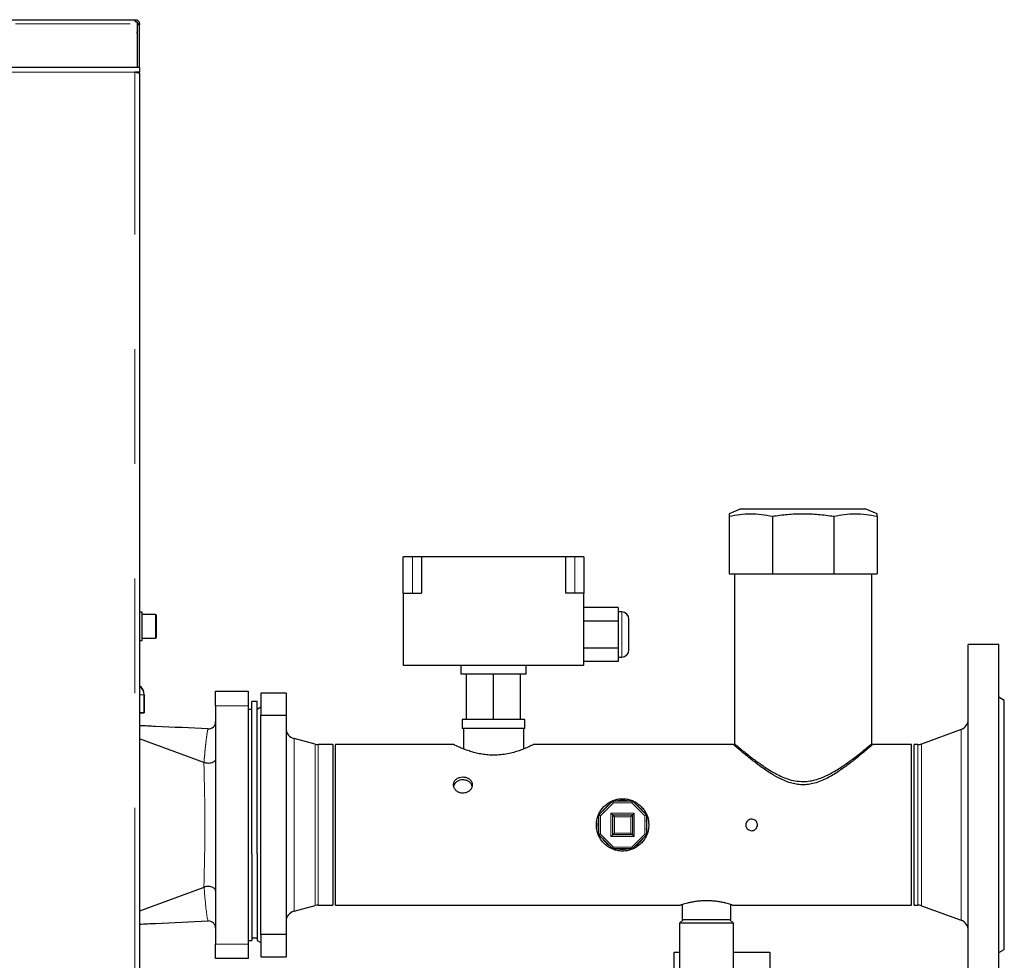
# Model space of a CAD drawing. Header units: millimetres. Extents: x 26 to 239, y 85 to 160.
# Tile 20 of 72: x 67 to 77, y 105 to 116. Entities that reach past the tile are written whole.
import ezdxf

# ---------------------------------------------------------------- set-up
doc = ezdxf.new("R2010")
doc.units = ezdxf.units.MM
doc.linetypes.add('PHANTOM', pattern=[12.7, 6.35, -1.27, 1.27, -1.27, 1.27, -1.27])

msp = doc.modelspace()

# ---------------------------------------------------------------- linework, layer by layer
at = {"color": 7, "linetype": 'Continuous', "lineweight": 25}
for p, q in [((30.903, 115.589), (67.825, 115.589)), ((67.825, 115.589), (67.835, 115.589)), ((67.835, 115.569), (67.835, 115.589)), ((67.855, 115.56), (67.855, 115.544)), ((67.855, 115.544), (67.855, 115.058)), ((67.86, 115.422), (67.855, 115.456)), ((67.86, 115.544), (67.88, 115.544)), ((67.86, 115.544), (67.86, 115.533)), ((67.88, 115.533), (67.86, 115.533)), ((67.86, 115.058), (67.86, 115.533)), ((67.88, 115.544), (67.88, 115.533)), ((67.88, 115.058), (67.88, 115.533)), ((67.86, 115.409), (67.855, 115.409)), ((67.83, 115.058), (54.36, 115.058)), ((67.88, 115.058), (67.83, 115.058)), ((67.88, 115.008), (67.83, 115.008)), ((67.855, 115.008), (67.855, 115.003)), ((67.855, 115.003), (67.855, 115.008)), ((67.88, 115.058), (67.88, 115.008)), ((67.88, 114.994), (67.88, 115.008)), ((67.88, 114.994), (67.88, 87.808)), ((74.547, 110.168), (74.415, 110.115)), ((74.547, 110.168), (74.972, 110.168)), ((74.972, 110.168), (75.923, 110.168)), ((76.055, 110.115), (75.923, 110.168)), ((74.415, 110.088), (74.415, 109.448)), ((74.895, 110.088), (74.895, 109.448)), ((75.575, 110.088), (75.575, 109.448)), ((76.055, 110.088), (76.055, 109.448)), ((70.805, 109.237), (70.805, 109.637)), ((70.905, 109.637), (70.805, 109.637)), ((71.005, 109.637), (70.905, 109.637)), ((72.605, 109.637), (71.005, 109.637)), ((71.005, 109.637), (71.005, 109.237)), ((72.605, 109.237), (72.605, 109.637)), ((72.705, 109.637), (72.605, 109.637)), ((72.805, 109.637), (72.705, 109.637)), ((72.805, 109.637), (72.805, 109.237)), ((74.415, 109.448), (74.895, 109.448)), ((74.474, 109.448), (74.474, 107.566)), ((74.895, 109.448), (75.575, 109.448)), ((75.575, 109.448), (76.055, 109.448)), ((75.996, 107.568), (75.996, 109.448)), ((70.805, 109.237), (70.805, 108.437)), ((70.805, 109.237), (71.005, 109.237)), ((72.805, 109.237), (72.605, 109.237)), ((72.805, 108.437), (72.805, 109.237)), ((67.91, 109.025), (67.88, 109.025)), ((67.91, 108.775), (67.91, 109.025)), ((73.185, 109.077), (72.805, 109.077)), ((73.185, 109.077), (73.185, 108.927)), ((73.225, 109.027), (73.185, 109.027)), ((68.06, 108.998), (67.91, 108.998)), ((68.07, 108.748), (68.07, 108.988)), ((73.185, 108.927), (72.805, 108.927)), ((73.185, 108.927), (73.185, 108.627)), ((73.305, 108.777), (73.305, 108.947)), ((67.88, 108.711), (67.91, 108.711)), ((67.91, 108.711), (67.91, 108.775)), ((67.91, 108.738), (68.06, 108.738)), ((73.305, 108.607), (73.305, 108.777)), ((73.185, 108.627), (72.805, 108.627)), ((73.185, 108.627), (73.185, 108.477)), ((77.405, 108.668), (77.065, 108.668)), ((77.065, 104.668), (77.065, 108.668)), ((77.405, 104.668), (77.405, 108.668)), ((73.185, 108.477), (72.805, 108.477)), ((73.185, 108.527), (73.225, 108.527)), ((70.805, 108.437), (72.805, 108.437)), ((71.445, 108.337), (71.445, 108.437)), ((72.165, 108.337), (72.165, 108.437)), ((72.165, 108.337), (71.445, 108.337)), ((71.505, 107.837), (71.505, 108.337)), ((71.805, 107.837), (71.805, 108.337)), ((72.105, 107.837), (72.105, 108.337)), ((68.725, 107.988), (68.725, 108.148)), ((68.725, 108.148), (69.085, 108.148)), ((69.085, 108.148), (69.085, 107.988)), ((67.933, 108.108), (67.933, 107.908)), ((67.935, 107.908), (67.935, 108.108)), ((69.185, 108.036), (69.125, 108.036)), ((69.125, 106.346), (69.125, 108.036)), ((69.185, 106.346), (69.185, 108.036)), ((69.505, 108.128), (69.225, 108.128)), ((69.225, 108.128), (69.225, 107.884)), ((69.505, 108.128), (69.505, 107.884)), ((77.465, 108.048), (77.405, 108.083)), ((77.465, 105.288), (77.465, 108.048)), ((68.725, 107.988), (68.725, 105.348)), ((69.085, 107.988), (69.085, 105.348)), ((69.125, 107.948), (69.085, 107.948)), ((69.225, 107.971), (69.185, 107.948)), ((67.933, 107.908), (67.88, 107.908)), ((67.88, 107.908), (67.935, 107.908)), ((69.225, 105.452), (69.225, 107.884)), ((69.225, 107.884), (69.505, 107.884)), ((69.505, 107.884), (69.505, 105.452)), ((71.459, 107.837), (71.459, 107.737)), ((71.505, 107.837), (71.459, 107.837)), ((71.805, 107.837), (71.505, 107.837)), ((72.105, 107.837), (71.805, 107.837)), ((72.151, 107.837), (72.105, 107.837)), ((72.151, 107.737), (72.151, 107.837)), ((72.151, 107.737), (71.459, 107.737)), ((71.471, 107.737), (71.471, 107.51)), ((72.139, 107.51), (72.139, 107.737)), ((76.986, 107.724), (76.547, 107.564)), ((68.595, 107.361), (67.88, 107.622)), ((69.83, 107.561), (69.594, 107.624)), ((70.025, 107.557), (69.861, 107.557)), ((70.025, 107.557), (70.025, 106.668)), ((71.366, 107.557), (70.055, 107.557)), ((70.055, 105.779), (70.055, 107.557)), ((74.465, 107.557), (72.244, 107.557)), ((76.435, 107.557), (76.005, 107.557)), ((76.435, 105.779), (76.435, 107.557)), ((76.506, 107.557), (76.465, 107.557)), ((76.465, 105.779), (76.465, 107.557)), ((68.595, 107.361), (68.597, 107.36)), ((72.97, 106.778), (73.125, 106.933)), ((73.125, 106.933), (73.345, 106.933)), ((73.345, 106.933), (73.5, 106.778)), ((72.97, 106.558), (72.97, 106.778)), ((73.125, 106.778), (73.345, 106.778)), ((73.125, 106.558), (73.125, 106.778)), ((73.345, 106.778), (73.345, 106.558)), ((73.5, 106.778), (73.5, 106.558)), ((70.025, 106.668), (70.025, 105.779)), ((73.125, 106.403), (72.97, 106.558)), ((73.145, 106.578), (73.125, 106.558)), ((73.345, 106.558), (73.125, 106.558)), ((73.325, 106.578), (73.345, 106.558)), ((73.365, 106.538), (73.345, 106.558)), ((73.5, 106.558), (73.345, 106.403)), ((73.345, 106.403), (73.125, 106.403)), ((69.125, 106.346), (69.125, 105.388)), ((69.185, 106.346), (69.185, 105.388)), ((68.595, 105.975), (67.88, 105.714)), ((68.597, 105.976), (68.595, 105.975)), ((69.594, 105.712), (69.83, 105.775)), ((69.861, 105.779), (70.025, 105.779)), ((70.055, 105.779), (73.876, 105.779)), ((73.895, 105.785), (73.895, 105.618)), ((74.435, 105.618), (74.435, 105.785)), ((74.454, 105.779), (76.435, 105.779)), ((76.465, 105.779), (76.506, 105.779)), ((76.547, 105.772), (76.986, 105.612)), ((73.905, 105.618), (73.865, 105.578)), ((73.865, 105.578), (73.865, 104.639)), ((74.465, 105.578), (73.865, 105.578)), ((74.165, 105.618), (73.895, 105.618)), ((74.435, 105.618), (74.165, 105.618)), ((74.465, 105.578), (74.425, 105.618)), ((74.465, 104.639), (74.465, 105.578)), ((69.125, 105.416), (69.185, 105.416)), ((69.505, 105.452), (69.225, 105.452)), ((69.225, 105.452), (69.225, 105.208)), ((69.505, 105.452), (69.505, 105.208)), ((68.725, 105.188), (68.725, 105.348)), ((69.085, 105.388), (69.125, 105.388)), ((69.085, 105.348), (69.085, 105.188)), ((69.185, 105.388), (69.225, 105.365)), ((69.085, 105.188), (68.725, 105.188)), ((69.225, 105.208), (69.505, 105.208)), ((73.805, 105.018), (73.805, 105.258)), ((73.805, 105.258), (73.865, 105.258)), ((74.465, 105.258), (74.865, 105.258)), ((74.865, 105.258), (74.865, 105.018)), ((77.405, 105.253), (77.465, 105.288))]:
    msp.add_line(p, q, dxfattribs=at)
at = {"color": 8, "linetype": 'PHANTOM', "lineweight": 18}
for p, q in [((30.948, 115.544), (67.855, 115.544)), ((67.83, 115.008), (54.36, 115.008)), ((67.83, 87.808), (67.83, 115.008)), ((70.905, 109.237), (70.905, 109.637)), ((72.705, 109.237), (72.705, 109.637)), ((73.225, 108.777), (73.225, 109.027)), ((68.06, 108.738), (68.06, 108.998)), ((73.225, 108.527), (73.225, 108.777)), ((67.88, 108.108), (67.933, 108.108)), ((67.88, 108.108), (67.935, 108.108)), ((69.085, 107.988), (68.725, 107.988)), ((76.986, 105.612), (76.986, 107.724)), ((69.594, 107.624), (69.594, 106.668)), ((69.83, 107.561), (69.83, 106.668)), ((69.861, 107.557), (69.861, 106.668)), ((76.506, 105.779), (76.506, 107.557)), ((76.547, 105.772), (76.547, 107.564)), ((68.597, 107.36), (68.597, 107.36)), ((73.134, 106.913), (72.99, 106.769)), ((73.336, 106.913), (73.134, 106.913)), ((73.48, 106.769), (73.336, 106.913)), ((72.99, 106.769), (72.99, 106.566)), ((73.105, 106.538), (73.105, 106.798)), ((73.105, 106.798), (73.365, 106.798)), ((73.325, 106.758), (73.145, 106.758)), ((73.145, 106.758), (73.145, 106.578)), ((73.325, 106.578), (73.325, 106.758)), ((73.365, 106.798), (73.365, 106.538)), ((73.48, 106.566), (73.48, 106.769)), ((69.594, 106.668), (69.594, 105.712)), ((69.83, 106.668), (69.83, 105.775)), ((69.861, 106.668), (69.861, 105.779)), ((72.99, 106.566), (73.134, 106.423)), ((73.365, 106.538), (73.105, 106.538)), ((73.145, 106.578), (73.325, 106.578)), ((73.336, 106.423), (73.48, 106.566)), ((73.134, 106.423), (73.336, 106.423)), ((68.597, 105.976), (68.597, 105.976)), ((68.725, 105.348), (69.085, 105.348))]:
    msp.add_line(p, q, dxfattribs=at)
at = {"color": 7, "linetype": 'Continuous', "lineweight": 25, "flags": 128}
for points in [[(73.134, 106.913), (73.132, 106.917), (73.13, 106.921), (73.129, 106.924), (73.128, 106.927), (73.127, 106.93), (73.126, 106.931), (73.125, 106.933), (73.125, 106.933)], [(73.336, 106.913), (73.338, 106.917), (73.34, 106.921), (73.341, 106.924), (73.342, 106.927), (73.343, 106.93), (73.344, 106.931), (73.345, 106.933), (73.345, 106.933)], [(72.965, 106.668), (72.969, 106.712), (72.97, 106.72)], [(72.99, 106.769), (72.986, 106.771), (72.982, 106.773), (72.979, 106.774), (72.976, 106.775), (72.973, 106.776), (72.972, 106.777), (72.97, 106.778), (72.97, 106.778)], [(73.105, 106.798), (73.109, 106.794), (73.113, 106.79), (73.116, 106.787), (73.119, 106.784), (73.122, 106.781), (73.123, 106.779), (73.125, 106.778), (73.125, 106.778)], [(73.145, 106.758), (73.141, 106.762), (73.137, 106.766), (73.134, 106.769), (73.131, 106.772), (73.128, 106.775), (73.127, 106.776), (73.125, 106.778), (73.125, 106.778)], [(73.325, 106.758), (73.329, 106.762), (73.333, 106.766), (73.336, 106.769), (73.339, 106.772), (73.342, 106.775), (73.343, 106.776), (73.345, 106.778), (73.345, 106.778)], [(73.365, 106.798), (73.361, 106.794), (73.357, 106.79), (73.354, 106.787), (73.351, 106.784), (73.348, 106.781), (73.347, 106.779), (73.345, 106.778), (73.345, 106.778)], [(72.97, 106.616), (72.969, 106.624), (72.965, 106.668)], [(72.99, 106.566), (72.986, 106.565), (72.982, 106.563), (72.979, 106.562), (72.976, 106.561), (72.973, 106.56), (72.972, 106.559), (72.97, 106.558), (72.97, 106.558)], [(73.125, 106.558), (73.125, 106.558), (73.124, 106.557), (73.122, 106.555), (73.12, 106.553), (73.118, 106.551), (73.115, 106.548), (73.112, 106.545), (73.108, 106.541), (73.105, 106.538)], [(73.5, 106.558), (73.5, 106.558), (73.499, 106.559), (73.497, 106.559), (73.495, 106.56), (73.493, 106.561), (73.49, 106.562), (73.487, 106.564), (73.483, 106.565), (73.48, 106.566)], [(73.125, 106.403), (73.125, 106.403), (73.126, 106.404), (73.126, 106.406), (73.127, 106.408), (73.128, 106.41), (73.129, 106.413), (73.131, 106.416), (73.132, 106.42), (73.134, 106.423)], [(73.345, 106.403), (73.345, 106.403), (73.344, 106.405), (73.343, 106.406), (73.342, 106.409), (73.341, 106.412), (73.34, 106.415), (73.338, 106.419), (73.336, 106.423)]]:
    msp.add_lwpolyline(points, dxfattribs=at)
at = {"color": 8, "linetype": 'PHANTOM', "lineweight": 18, "flags": 128}
msp.add_lwpolyline([(68.641, 105.605), (68.64, 105.607), (68.637, 105.618), (68.633, 105.638), (68.629, 105.667), (68.623, 105.705), (68.618, 105.75), (68.612, 105.804), (68.606, 105.866), (68.597, 105.976), (68.597, 105.976), (68.597, 105.976)], dxfattribs=at)
at = {"color": 7, "linetype": 'Continuous', "lineweight": 25}
for centre, radius, start, end in [((73.225, 108.947), 0.08, 0, 90), ((68.06, 108.988), 0.01, 0, 90), ((68.06, 108.748), 0.01, 270, 0), ((73.225, 108.607), 0.08, 270, 0), ((67.815, 108.108), 0.12, 0, 57.2028), ((67.813, 108.108), 0.12, 0, 56.0594), ((68.645, 107.812), 0.08, 267.4162, 360), ((76.945, 107.837), 0.12, 290, 0), ((69.625, 107.74), 0.12, 180, 255), ((69.861, 107.677), 0.12, 255, 270), ((76.506, 107.677), 0.12, 270, 290), ((73.235, 106.668), 0.27, 78.9563, 101.0437), ((73.235, 106.668), 0.27, 123.9563, 146.0437), ((73.235, 106.668), 0.27, 33.9563, 56.0437), ((67.324, 121.662), 16.114, 292.4578, 292.5348), ((73.235, 106.668), 0.27, 348.9563, 11.0437), ((73.235, 106.668), 0.27, 213.9563, 236.0437), ((73.235, 106.668), 0.27, 303.9563, 326.0437), ((73.235, 106.668), 0.27, 258.9563, 281.0437), ((69.861, 105.659), 0.12, 90, 105), ((76.506, 105.659), 0.12, 70, 90), ((69.625, 105.596), 0.12, 105, 180), ((68.645, 105.524), 0.08, 0.0866, 92.602), ((76.945, 105.499), 0.12, 0, 70)]:
    msp.add_arc(centre, radius, start, end, dxfattribs=at)
at = {"color": 8, "linetype": 'PHANTOM', "lineweight": 18}
msp.add_arc((47.832, 106.668), 20.774, 358.0896, 1.9104, dxfattribs=at)
at = {"color": 7, "linetype": 'Continuous', "lineweight": 25}
for points, knots in [([(67.855, 115.56), (67.853, 115.56), (67.849, 115.561), (67.843, 115.564), (67.838, 115.568), (67.833, 115.574), (67.829, 115.579), (67.827, 115.584), (67.825, 115.588), (67.825, 115.588), (67.825, 115.589)], [0, 0, 0, 0, 0.0885188, 0.1839946, 0.2910844, 0.4118859, 0.545625, 0.6905101, 0.841961, 1, 1, 1, 1]), ([(67.835, 115.589), (67.838, 115.589), (67.843, 115.588), (67.851, 115.586), (67.86, 115.582), (67.867, 115.576), (67.873, 115.568), (67.877, 115.56), (67.88, 115.552), (67.88, 115.546), (67.88, 115.544)], [0, 0, 0, 0, 0.115365, 0.238993, 0.368189, 0.5, 0.631869, 0.760884, 0.883213, 1, 1, 1, 1]), ([(67.835, 115.569), (67.836, 115.569), (67.839, 115.569), (67.844, 115.567), (67.849, 115.565), (67.853, 115.562), (67.856, 115.557), (67.858, 115.553), (67.86, 115.548), (67.86, 115.545), (67.86, 115.544)], [0, 0, 0, 0, 0.12478, 0.249984, 0.375107, 0.50003, 0.624957, 0.749911, 0.87374, 1, 1, 1, 1]), ([(67.83, 115.008), (67.836, 115.007), (67.847, 115.005), (67.862, 115.002), (67.874, 114.999), (67.879, 114.996), (67.88, 114.994), (67.88, 114.994)], [0, 0, 0, 0, 0.218152, 0.436328, 0.654486, 0.872648, 1, 1, 1, 1]), ([(74.415, 110.088), (74.454, 110.096), (74.533, 110.111), (74.653, 110.118), (74.774, 110.111), (74.855, 110.096), (74.895, 110.088)], [0, 0, 0, 0, 0.246999, 0.493939, 0.746936, 1, 1, 1, 1]), ([(74.415, 110.115), (74.415, 110.114), (74.415, 110.112), (74.415, 110.096), (74.415, 110.088)], [0, 0, 0, 0, 0.493868, 1, 1, 1, 1]), ([(74.895, 110.088), (74.951, 110.096), (75.062, 110.111), (75.232, 110.118), (75.404, 110.111), (75.518, 110.096), (75.575, 110.088)], [0, 0, 0, 0, 0.247002, 0.49394, 0.746937, 1, 1, 1, 1]), ([(75.575, 110.088), (75.614, 110.096), (75.693, 110.111), (75.813, 110.118), (75.934, 110.111), (76.015, 110.096), (76.055, 110.088)], [0, 0, 0, 0, 0.247001, 0.493939, 0.746936, 1, 1, 1, 1]), ([(76.055, 110.088), (76.055, 110.096), (76.055, 110.11), (76.055, 110.118), (76.055, 110.115), (76.055, 110.115)], [0, 0, 0, 0, 0.494003, 0.987873, 1, 1, 1, 1]), ([(68.641, 107.732), (68.447, 107.741), (68.194, 107.753), (67.94, 107.764), (67.88, 107.767)], [0, 0, 0, 0, 0.763781, 1, 1, 1, 1]), ([(72.244, 107.556), (72.244, 107.556), (72.245, 107.557), (72.236, 107.553), (72.218, 107.544), (72.189, 107.531), (72.151, 107.514), (72.103, 107.495), (72.045, 107.476), (71.978, 107.458), (71.905, 107.446), (71.83, 107.44), (71.76, 107.441), (71.693, 107.448), (71.631, 107.459), (71.573, 107.474), (71.517, 107.492), (71.467, 107.511), (71.424, 107.529), (71.39, 107.545), (71.371, 107.554), (71.364, 107.558), (71.365, 107.557), (71.366, 107.557)], [0, 0, 0, 0, 0.018835, 0.066022, 0.114546, 0.162497, 0.211622, 0.264034, 0.317794, 0.37319, 0.430456, 0.481384, 0.534162, 0.579893, 0.626846, 0.674805, 0.723871, 0.777636, 0.832876, 0.887738, 0.944509, 0.994414, 1, 1, 1, 1]), ([(76.005, 107.557), (76.004, 107.556), (76.001, 107.553), (75.978, 107.533), (75.942, 107.503), (75.89, 107.459), (75.817, 107.4), (75.722, 107.326), (75.632, 107.262), (75.552, 107.213), (75.488, 107.178), (75.418, 107.147), (75.348, 107.125), (75.277, 107.113), (75.209, 107.111), (75.142, 107.12), (75.064, 107.142), (74.977, 107.18), (74.893, 107.227), (74.822, 107.274), (74.762, 107.316), (74.706, 107.359), (74.645, 107.407), (74.582, 107.457), (74.529, 107.502), (74.492, 107.534), (74.471, 107.552), (74.463, 107.559), (74.465, 107.557), (74.465, 107.557)], [0, 0, 0, 0, 0.040863, 0.083114, 0.123939, 0.165768, 0.222219, 0.280286, 0.33806, 0.367678, 0.397286, 0.427448, 0.45814, 0.483709, 0.510002, 0.535584, 0.561816, 0.604113, 0.647501, 0.679742, 0.711985, 0.745167, 0.778342, 0.827289, 0.877471, 0.917659, 0.958945, 0.999173, 1, 1, 1, 1]), ([(74.476, 107.566), (74.476, 107.566), (74.476, 107.566), (74.492, 107.553), (74.519, 107.53), (74.559, 107.497), (74.605, 107.46), (74.652, 107.423), (74.715, 107.376), (74.802, 107.313), (74.903, 107.25), (74.991, 107.205), (75.065, 107.176), (75.147, 107.153), (75.205, 107.15), (75.235, 107.148)], [0, 0, 0, 0, 0.058456, 0.134646, 0.212856, 0.2933, 0.375409, 0.434964, 0.49453, 0.616961, 0.737859, 0.800502, 0.86309, 0.930324, 1, 1, 1, 1]), ([(75.235, 107.148), (75.261, 107.15), (75.313, 107.152), (75.399, 107.174), (75.49, 107.21), (75.574, 107.255), (75.644, 107.298), (75.702, 107.338), (75.758, 107.378), (75.818, 107.423), (75.88, 107.472), (75.933, 107.515), (75.97, 107.546), (75.992, 107.564), (75.995, 107.567), (75.996, 107.568)], [0, 0, 0, 0, 0.060472, 0.122984, 0.208431, 0.296165, 0.359554, 0.422951, 0.488182, 0.553403, 0.652552, 0.754236, 0.835671, 0.919336, 1, 1, 1, 1]), ([(68.725, 107.4), (68.725, 107.4), (68.725, 107.396), (68.723, 107.387), (68.715, 107.374), (68.697, 107.361), (68.674, 107.352), (68.647, 107.349), (68.62, 107.351), (68.604, 107.357), (68.597, 107.36)], [0, 0, 0, 0, 0.00295, 0.093061, 0.245369, 0.396688, 0.547325, 0.697925, 0.848972, 1, 1, 1, 1]), ([(71.465, 107.199), (71.453, 107.199), (71.43, 107.197), (71.399, 107.182), (71.375, 107.161), (71.362, 107.133), (71.36, 107.102), (71.369, 107.072), (71.39, 107.046), (71.419, 107.027), (71.453, 107.018), (71.489, 107.02), (71.521, 107.032), (71.548, 107.054), (71.565, 107.082), (71.571, 107.113), (71.565, 107.142), (71.548, 107.168), (71.522, 107.188), (71.492, 107.198), (71.473, 107.199), (71.465, 107.199)], [0, 0, 0, 0, 0.053438, 0.106866, 0.160524, 0.214338, 0.267905, 0.321202, 0.374637, 0.428389, 0.482157, 0.535605, 0.588899, 0.642444, 0.696252, 0.74993, 0.803283, 0.85663, 0.910285, 0.964099, 1, 1, 1, 1]), ([(71.465, 107.167), (71.453, 107.166), (71.43, 107.165), (71.399, 107.15), (71.376, 107.128), (71.364, 107.109), (71.363, 107.098), (71.363, 107.097)], [0, 0, 0, 0, 0.242407, 0.484764, 0.728349, 0.972709, 1, 1, 1, 1]), ([(71.566, 107.096), (71.565, 107.101), (71.563, 107.115), (71.548, 107.136), (71.522, 107.156), (71.492, 107.166), (71.473, 107.167), (71.465, 107.167)], [0, 0, 0, 0, 0.109087, 0.350022, 0.592595, 0.836004, 1, 1, 1, 1]), ([(73.525, 106.668), (73.524, 106.684), (73.523, 106.715), (73.511, 106.762), (73.492, 106.805), (73.466, 106.845), (73.434, 106.881), (73.396, 106.911), (73.353, 106.935), (73.306, 106.951), (73.257, 106.958), (73.209, 106.958), (73.162, 106.95), (73.118, 106.935), (73.077, 106.913), (73.039, 106.884), (73.007, 106.849), (72.979, 106.808), (72.959, 106.762), (72.947, 106.714), (72.944, 106.666), (72.948, 106.618), (72.96, 106.573), (72.979, 106.53), (73.004, 106.49), (73.036, 106.455), (73.075, 106.425), (73.118, 106.401), (73.165, 106.385), (73.214, 106.377), (73.262, 106.378), (73.308, 106.386), (73.352, 106.401), (73.393, 106.424), (73.431, 106.452), (73.464, 106.488), (73.491, 106.529), (73.511, 106.574), (73.523, 106.621), (73.524, 106.652), (73.525, 106.668)], [0, 0, 0, 0, 0.025901, 0.051807, 0.07767, 0.103538, 0.130186, 0.156834, 0.184213, 0.211584, 0.238063, 0.26454, 0.289861, 0.315187, 0.340909, 0.366635, 0.393648, 0.420659, 0.447917, 0.475167, 0.501279, 0.527389, 0.55278, 0.578176, 0.604224, 0.630276, 0.657464, 0.684646, 0.711753, 0.738854, 0.764615, 0.79038, 0.815693, 0.841012, 0.867402, 0.893792, 0.921152, 0.948506, 0.974254, 1, 1, 1, 1]), ([(74.601, 106.668), (74.602, 106.675), (74.603, 106.69), (74.614, 106.709), (74.63, 106.723), (74.651, 106.732), (74.672, 106.733), (74.693, 106.727), (74.711, 106.714), (74.724, 106.696), (74.73, 106.675), (74.729, 106.653), (74.72, 106.633), (74.705, 106.617), (74.686, 106.606), (74.665, 106.603), (74.643, 106.607), (74.624, 106.617), (74.61, 106.634), (74.602, 106.652), (74.601, 106.663), (74.601, 106.668)], [0, 0, 0, 0, 0.0535924, 0.1071848, 0.1608597, 0.2145979, 0.2682393, 0.3217825, 0.3753755, 0.4290892, 0.4828041, 0.5364007, 0.5899402, 0.6435765, 0.6973086, 0.7509912, 0.8045515, 0.8581085, 0.911793, 0.9655227, 1, 1, 1, 1]), ([(68.725, 105.936), (68.725, 105.936), (68.725, 105.94), (68.723, 105.949), (68.715, 105.962), (68.697, 105.975), (68.674, 105.984), (68.647, 105.987), (68.62, 105.985), (68.604, 105.979), (68.597, 105.976)], [0, 0, 0, 0, 0.00295, 0.093062, 0.245354, 0.396687, 0.547316, 0.697921, 0.848971, 1, 1, 1, 1]), ([(74.165, 105.828), (74.149, 105.827), (74.118, 105.827), (74.072, 105.823), (74.028, 105.817), (73.989, 105.81), (73.953, 105.801), (73.922, 105.793), (73.898, 105.786), (73.883, 105.781), (73.875, 105.779), (73.876, 105.779), (73.876, 105.779)], [0, 0, 0, 0, 0.1019193, 0.2068998, 0.3087886, 0.4134508, 0.5188027, 0.6270571, 0.734847, 0.8459673, 0.9501061, 1, 1, 1, 1]), ([(74.454, 105.779), (74.454, 105.779), (74.455, 105.779), (74.447, 105.782), (74.432, 105.786), (74.409, 105.793), (74.38, 105.801), (74.345, 105.809), (74.304, 105.817), (74.259, 105.823), (74.212, 105.827), (74.181, 105.827), (74.165, 105.828)], [0, 0, 0, 0, 0.056494, 0.161278, 0.261672, 0.364787, 0.46882, 0.575654, 0.683378, 0.794335, 0.895678, 1, 1, 1, 1]), ([(67.88, 105.569), (67.94, 105.572), (68.194, 105.583), (68.447, 105.595), (68.641, 105.604)], [0, 0, 0, 0, 0.236615, 1, 1, 1, 1])]:
    msp.add_open_spline(points, degree=3, knots=knots, dxfattribs=at)
at = {"color": 8, "linetype": 'PHANTOM', "lineweight": 18}
msp.add_open_spline([(68.597, 107.36), (68.597, 107.36), (68.597, 107.394), (68.603, 107.422), (68.607, 107.49), (68.613, 107.544), (68.619, 107.594), (68.624, 107.636), (68.629, 107.672), (68.633, 107.699), (68.637, 107.719), (68.64, 107.73), (68.641, 107.731), (68.641, 107.731)], degree=3, knots=[0, 0, 0, 0, 0.0000047, 0.1010192, 0.2025259, 0.3040532, 0.4055767, 0.5093243, 0.6130647, 0.7129655, 0.8128612, 0.9154558, 1, 1, 1, 1], dxfattribs=at)

doc.saveas('drawing.dxf')
